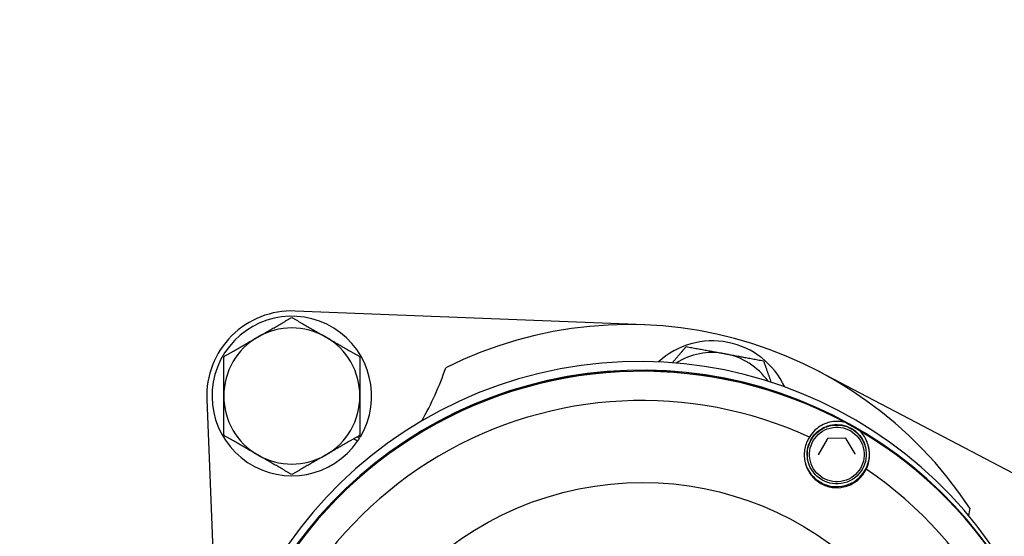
# Model space of a CAD drawing. Header units: inches. Extents: x 24 to 1128, y -94 to 748.
# Tile 35 of 256: x 300.71 to 304.32, y 202.84 to 204.74. Entities that reach past the tile are written whole.
import ezdxf

# ---------------------------------------------------------------- set-up
doc = ezdxf.new("R2010")
doc.units = ezdxf.units.IN
doc.header["$LTSCALE"] = 32
doc.header["$MEASUREMENT"] = 0
doc.layers.add('Visible (ANSI)', color=7, linetype='Continuous', lineweight=30)

msp = doc.modelspace()

# ---------------------------------------------------------------- linework, layer by layer
at = {"layer": 'Visible (ANSI)'}
for p, q in [((303.00247, 203.6169), (301.71804, 203.66776)), ((304.7789, 202.84761), (303.64112, 203.44577)), ((301.39342, 203.34314), (301.43827, 202.21061)), ((301.94685, 203.18913), (301.93217, 203.1976)), ((301.94593, 203.20554), (301.95441, 203.20065)), ((301.95167, 203.20886), (301.9574, 203.20556)), ((303.67134, 203.19751), (303.64008, 203.14208)), ((303.73837, 203.20017), (303.67473, 203.19952)), ((303.77418, 203.14346), (303.7418, 203.19824)), ((303.81197, 203.16789), (303.81155, 203.16951)), ((303.60229, 203.11384), (303.60187, 203.11546))]:
    msp.add_line(p, q, dxfattribs=at)
msp.add_circle((310.67052, 204.18862), 23.75, dxfattribs=at)
for centre, radius, start, end in [((301.70568, 203.35551), 0.3125, 87.73211, 182.26789), ((301.70568, 203.35551), 0.293, 329.2171, 325.39898), ((302.94311, 202.11807), 1.5, 33.37509, 116.62491), ((301.70568, 203.35551), 0.25, 120, 180), ((301.70568, 203.35551), 0.25, 60, 120), ((301.70568, 203.35551), 0.25, 0, 60), ((303.25046, 203.26511), 0.293, 24.98758, 132.62037), ((303.25046, 203.26511), 0.25, 79.53998, 122.27625), ((303.25046, 203.26511), 0.25, 35.33177, 79.53998), ((301.26373, 203.79745), 1.0625, 329.85823, 341.42588), ((301.70568, 203.35551), 0.25, 180, 240), ((301.70568, 203.35551), 0.25, 300, 0), ((301.70568, 203.35551), 0.293, 325.39898, 328.09305), ((301.70568, 203.35551), 0.25, 240, 300), ((305.23719, 202.73277), 1.0625, 168.57412, 170.06516)]:
    msp.add_arc(centre, radius, start, end, dxfattribs=at)
for centre, major_axis, start_param, end_param in [((302.982, 201.90963), (-1.52304, -0.39261), 3.2090827, 6.2831853), ((302.99019, 201.87786), (-1.52304, -0.39261), 3.1411828, 6.0339887), ((302.99035, 201.87724), (1.52304, 0.39261), 0, 2.8912088), ((302.99125, 201.87377), (-1.52304, -0.39261), 3.9668674, 6.0209673), ((302.99199, 201.8709), (-1.42179, -0.36651), 4.0284664, 5.9593683), ((302.99125, 201.87377), (1.52304, 0.39261), 0.7849795, 0.8252748), ((302.99125, 201.87377), (1.52304, 0.39261), 5.014065, 7.0681648), ((303.7067, 203.14255), (-0.11628, -0.02997), 0.0156059, 3.1380258), ((302.99199, 201.8709), (1.42179, 0.36651), 5.0756639, 7.0065659)]:
    msp.add_ellipse(centre, major_axis=major_axis, ratio=0.999866, start_param=start_param, end_param=end_param, dxfattribs=at)
for centre, major_axis in [((303.70713, 203.14086), (0.10484, 0.02703)), ((303.70716, 203.14074), (0.09722, 0.02506)), ((302.99263, 201.86841), (-1.13244, -0.29192))]:
    msp.add_ellipse(centre, major_axis=major_axis, ratio=0.999866, dxfattribs=at)
for points, weights in [([(301.58068, 203.57202), (301.63869, 203.60551), (301.70568, 203.64418)], [1, 1.0379548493, 1]), ([(301.70568, 203.64418), (301.77266, 203.60551), (301.83068, 203.57202)], [1, 1.0379548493, 1]), ([(301.45568, 203.49985), (301.52266, 203.53852), (301.58068, 203.57202)], [1, 1.0379548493, 1]), ([(301.83068, 203.57202), (301.88869, 203.53852), (301.95568, 203.49985)], [1, 1.0379548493, 1]), ([(303.10312, 203.47761), (303.12712, 203.50575), (303.15391, 203.53716)], [1.01893201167, 1.01990576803, 1]), ([(303.15391, 203.53716), (303.22997, 203.52312), (303.29585, 203.51095)], [1, 1.0379548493, 1]), ([(301.45568, 203.35551), (301.45568, 203.4225), (301.45568, 203.49985)], [1, 1.0379548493, 1]), ([(301.95568, 203.49985), (301.95568, 203.4225), (301.95568, 203.35551)], [1, 1.0379548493, 1]), ([(303.29585, 203.51095), (303.36172, 203.49879), (303.43779, 203.48475)], [1, 1.0379548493, 1]), ([(303.43779, 203.48475), (303.45255, 203.44316), (303.46571, 203.40609)], [1, 1.02130877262, 1.01869102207]), ([(301.45568, 203.21117), (301.45568, 203.28852), (301.45568, 203.35551)], [1, 1.0379548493, 1]), ([(301.95568, 203.35551), (301.95568, 203.28852), (301.95568, 203.21117)], [1, 1.0379548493, 1]), ([(301.58068, 203.139), (301.52266, 203.1725), (301.45568, 203.21117)], [1, 1.0379548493, 1]), ([(301.95568, 203.21117), (301.88869, 203.1725), (301.83068, 203.139)], [1, 1.0379548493, 1]), ([(301.70568, 203.06683), (301.63869, 203.10551), (301.58068, 203.139)], [1, 1.0379548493, 1]), ([(301.83068, 203.139), (301.77266, 203.10551), (301.70568, 203.06683)], [1, 1.0379548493, 1])]:
    msp.add_rational_spline(points, weights, degree=2, dxfattribs=at)
for points, knots in [([(303.60187, 203.11546), (303.59899, 203.12664), (303.59791, 203.13829), (303.59948, 203.16133), (303.60212, 203.17272), (303.61085, 203.1941), (303.61694, 203.20408), (303.63196, 203.22163), (303.64088, 203.22919), (303.66065, 203.24113), (303.6715, 203.2455), (303.69403, 203.25061), (303.7057, 203.25135), (303.72869, 203.24912), (303.74, 203.24614), (303.76112, 203.23679), (303.77092, 203.23041), (303.78802, 203.2149), (303.79532, 203.20576), (303.80564, 203.18748), (303.8092, 203.17865), (303.81155, 203.16951)], [4.4703186, 4.4703186, 4.4703186, 4.4703186, 4.7903155, 4.7903155, 5.110313, 5.110313, 5.4303122, 5.4303122, 5.7503132, 5.7503132, 6.0703158, 6.0703158, 6.3903188, 6.3903188, 6.7103212, 6.7103212, 7.0303219, 7.0303219, 7.3503207, 7.3503207, 7.6119112, 7.6119112, 7.6119112, 7.6119112]), ([(303.73598, 203.25899), (303.7318, 203.26), (303.72774, 203.26076), (303.7039, 203.264), (303.68414, 203.2608), (303.65244, 203.24983), (303.63739, 203.24003), (303.6178, 203.22092), (303.61145, 203.21277), (303.60628, 203.20437)], [0.81248761, 0.81248761, 0.81248761, 0.81248761, 0.84602143, 0.84602143, 1.02520628, 1.02520628, 1.24566883, 1.24566883, 1.38446178, 1.38446178, 1.38446178, 1.38446178]), ([(303.81515, 203.08662), (303.81934, 203.09557), (303.8227, 203.10542), (303.82805, 203.13255), (303.82814, 203.15079), (303.82031, 203.18403), (303.81244, 203.20282), (303.79704, 203.22169), (303.79426, 203.2248), (303.79119, 203.22787)], [0.08166959, 0.08166959, 0.08166959, 0.08166959, 0.22046255, 0.22046255, 0.4409251, 0.4409251, 0.62010995, 0.62010995, 0.65364377, 0.65364377, 0.65364377, 0.65364377]), ([(303.60628, 203.20437), (303.60327, 203.19956), (303.60062, 203.19464), (303.59239, 203.17647), (303.58843, 203.16111), (303.58687, 203.12964), (303.58928, 203.11354), (303.59878, 203.08644), (303.60585, 203.07341), (303.62466, 203.05065), (303.63642, 203.04094), (303.66107, 203.02704), (303.67544, 203.02202), (303.70453, 203.01777), (303.71926, 203.01853), (303.74716, 203.02454), (303.76204, 203.0309), (303.78786, 203.04869), (303.7988, 203.06011), (303.80685, 203.07215), (303.80988, 203.07668), (303.81266, 203.08153), (303.81515, 203.08662)], [-0.9741877, -0.9741877, -0.9741877, -0.9741877, -0.9276072, -0.9276072, -0.8035433, -0.8035433, -0.6794793, -0.6794793, -0.5716415, -0.5716415, -0.4638036, -0.4638036, -0.3559657, -0.3559657, -0.2481279, -0.2481279, -0.1240639, -0.1240639, 0, 0, 0, 0.0465805, 0.0465805, 0.0465805, 0.0465805]), ([(303.67473, 203.19952), (303.67445, 203.19952), (303.67418, 203.19948), (303.67364, 203.19936), (303.67338, 203.19928), (303.67288, 203.19905), (303.67264, 203.19891), (303.6722, 203.19858), (303.672, 203.19839), (303.67163, 203.19798), (303.67147, 203.19775), (303.67134, 203.19751)], [0, 0, 0, 0, 0.2094395, 0.2094395, 0.418879, 0.418879, 0.6283185, 0.6283185, 0.837758, 0.837758, 1.0471976, 1.0471976, 1.0471976, 1.0471976]), ([(303.7418, 203.19824), (303.74166, 203.19847), (303.74149, 203.1987), (303.74112, 203.1991), (303.74091, 203.19928), (303.74047, 203.1996), (303.74023, 203.19974), (303.73972, 203.19996), (303.73946, 203.20004), (303.73892, 203.20015), (303.73864, 203.20017), (303.73837, 203.20017)], [5.2359878, 5.2359878, 5.2359878, 5.2359878, 5.4454273, 5.4454273, 5.6548668, 5.6548668, 5.8643063, 5.8643063, 6.0737458, 6.0737458, 6.2831853, 6.2831853, 6.2831853, 6.2831853]), ([(303.64008, 203.14208), (303.63998, 203.14191), (303.63989, 203.14172), (303.63975, 203.14135), (303.6397, 203.14115), (303.63961, 203.14076), (303.63959, 203.14056), (303.63957, 203.14016), (303.63957, 203.13996), (303.63961, 203.13956), (303.63965, 203.13936), (303.6397, 203.13916)], [1.04719755, 1.04719755, 1.04719755, 1.04719755, 1.20033139, 1.20033139, 1.35346523, 1.35346523, 1.50659907, 1.50659907, 1.65973291, 1.65973291, 1.81286674, 1.81286674, 1.81286674, 1.81286674]), ([(303.7746, 203.14244), (303.77458, 203.14251), (303.77456, 203.14258), (303.77452, 203.14272), (303.77449, 203.14279), (303.77444, 203.14293), (303.77441, 203.14299), (303.77435, 203.14313), (303.77432, 203.1432), (303.77425, 203.14333), (303.77422, 203.14339), (303.77418, 203.14346)], [4.9544594, 4.9544594, 4.9544594, 4.9544594, 5.01076507, 5.01076507, 5.06707074, 5.06707074, 5.12337641, 5.12337641, 5.17968208, 5.17968208, 5.23598776, 5.23598776, 5.23598776, 5.23598776])]:
    msp.add_open_spline(points, degree=3, knots=knots, dxfattribs=at)

doc.saveas('drawing.dxf')
